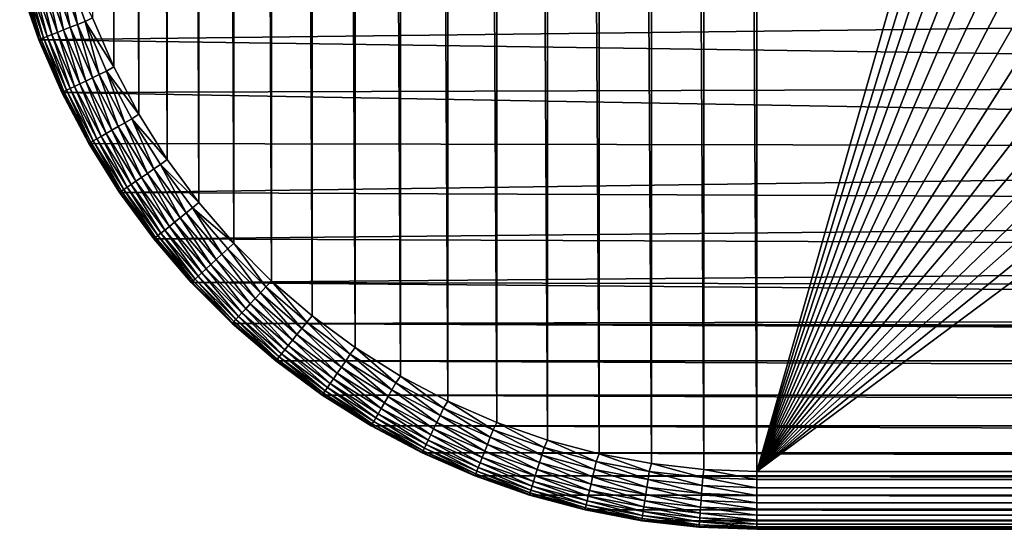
# Model space of a CAD drawing. Header units: metres. Extents: x -24 to 236, y -24 to 24.
# Tile 1 of 256: x -23.32 to -18.22, y -23.5 to -20.86. Entities that reach past the tile are written whole.
import ezdxf

# ---------------------------------------------------------------- set-up
doc = ezdxf.new("R2010")
doc.units = ezdxf.units.M
doc.layers.add('solid_10392024', color=7, linetype='CONTINUOUS')

msp = doc.modelspace()

# ---------------------------------------------------------------- linework, layer by layer
at = {"layer": 'solid_10392024'}
for points in [[(-19.773689, -23.189972, 4), (-19.773689, 23.189972, 4), (-20.045973, 23.159477, 4)], [(-19.5, -23.200001, 4), (-19.5, 23.200001, 4), (-19.773689, 23.189972, 4)], [(-19.773689, -23.189972, 4), (-19.5, -23.200001, 4), (-19.773689, 23.189972, 4)], [(-13.758767, -3.083206, 4), (-19.5, 23.200001, 4), (-19.5, -23.200001, 4)], [(-20.045973, -23.159477, 4), (-20.045973, 23.159477, 4), (-20.317791, 23.108421, 4)], [(-20.045973, -23.159477, 4), (-19.773689, -23.189972, 4), (-20.045973, 23.159477, 4)], [(-20.317791, -23.108421, 4), (-20.317791, 23.108421, 4), (-20.585546, 23.037153, 4)], [(-20.317791, -23.108421, 4), (-20.045973, -23.159477, 4), (-20.317791, 23.108421, 4)], [(-20.585546, -23.037153, 4), (-20.585546, 23.037153, 4), (-20.848108, 22.945595, 4)], [(-20.585546, -23.037153, 4), (-20.317791, -23.108421, 4), (-20.585546, 23.037153, 4)], [(-20.848108, -22.945595, 4), (-20.848108, 22.945595, 4), (-21.10257, 22.83493, 4)], [(-20.848108, -22.945595, 4), (-20.585546, -23.037153, 4), (-20.848108, 22.945595, 4)], [(-21.10257, -22.83493, 4), (-21.10257, 22.83493, 4), (-21.348116, 22.705355, 4)], [(-21.10257, -22.83493, 4), (-20.848108, -22.945595, 4), (-21.10257, 22.83493, 4)], [(-21.348116, -22.705355, 4), (-21.348116, 22.705355, 4), (-21.58272, 22.558138, 4)], [(-21.348116, -22.705355, 4), (-21.10257, -22.83493, 4), (-21.348116, 22.705355, 4)], [(-21.58272, -22.558138, 4), (-21.58272, 22.558138, 4), (-21.806097, 22.393408, 4)], [(-21.58272, -22.558138, 4), (-21.348116, -22.705355, 4), (-21.58272, 22.558138, 4)], [(-21.806097, -22.393408, 4), (-21.806097, 22.393408, 4), (-22.016148, 22.212706, 4)], [(-21.806097, -22.393408, 4), (-21.58272, -22.558138, 4), (-21.806097, 22.393408, 4)], [(-22.01615, -22.212706, 4), (-22.016148, 22.212706, 4), (-22.212706, 22.01615, 4)], [(-22.01615, -22.212706, 4), (-21.806097, -22.393408, 4), (-22.016148, 22.212706, 4)], [(-22.212706, -22.016148, 4), (-22.212706, 22.01615, 4), (-22.393408, 21.806097, 4)], [(-22.212706, -22.016148, 4), (-22.01615, -22.212706, 4), (-22.212706, 22.01615, 4)], [(-22.393408, -21.806097, 4), (-22.393408, 21.806097, 4), (-22.558138, 21.58272, 4)], [(-22.393408, -21.806097, 4), (-22.212706, -22.016148, 4), (-22.393408, 21.806097, 4)], [(-22.558138, -21.58272, 4), (-22.558138, 21.58272, 4), (-22.705355, 21.348116, 4)], [(-22.558138, -21.58272, 4), (-22.393408, -21.806097, 4), (-22.558138, 21.58272, 4)], [(-22.705355, -21.348116, 4), (-22.705355, 21.348116, 4), (-22.83493, 21.10257, 4)], [(-22.705355, -21.348116, 4), (-22.558138, -21.58272, 4), (-22.705355, 21.348116, 4)], [(-22.83493, -21.10257, 4), (-22.83493, 21.10257, 4), (-22.945595, 20.848108, 4)], [(-22.83493, -21.10257, 4), (-22.705355, -21.348116, 4), (-22.83493, 21.10257, 4)], [(-22.945595, -20.848108, 4), (-22.83493, -21.10257, 4), (-22.945595, 20.848108, 4)], [(-13.567901, -3.836809, 4), (-13.758767, -3.083206, 4), (-19.5, -23.200001, 4)], [(-13.336092, -4.578027, 4), (-13.567901, -3.836809, 4), (-19.5, -23.200001, 4)], [(-13.063457, -5.30615, 4), (-13.336092, -4.578027, 4), (-19.5, -23.200001, 4)], [(-12.751531, -6.017305, 4), (-13.063457, -5.30615, 4), (-19.5, -23.200001, 4)], [(-12.400441, -6.711065, 4), (-12.751531, -6.017305, 4), (-19.5, -23.200001, 4)], [(-12.012174, -7.383564, 4), (-12.400441, -6.711065, 4), (-19.5, -23.200001, 4)], [(-11.586905, -8.034497, 4), (-12.012174, -7.383564, 4), (-19.5, -23.200001, 4)], [(-11.12699, -8.660212, 4), (-11.586905, -8.034497, 4), (-19.5, -23.200001, 4)], [(-10.632733, -9.260382, 4), (-11.12699, -8.660212, 4), (-19.5, -23.200001, 4)], [(-10.106724, -9.831742, 4), (-10.632733, -9.260382, 4), (-19.5, -23.200001, 4)], [(-9.549519, -10.373839, 4), (-10.106724, -9.831742, 4), (-19.5, -23.200001, 4)], [(-8.963761, -10.883929, 4), (-9.549519, -10.373839, 4), (-19.5, -23.200001, 4)], [(-8.350419, -11.361358, 4), (-8.963761, -10.883929, 4), (-19.5, -23.200001, 4)], [(-7.711977, -11.803995, 4), (-8.350419, -11.361358, 4), (-19.5, -23.200001, 4)], [(-7.05, -12.210958, 4), (-7.711977, -11.803995, 4), (-19.5, -23.200001, 4)], [(-6.366571, -12.580766, 4), (-7.05, -12.210958, 4), (-19.5, -23.200001, 4)], [(-5.664015, -12.912354, 4), (-6.366571, -12.580766, 4), (-19.5, -23.200001, 4)], [(-5.664015, -12.912354, 4), (-19.5, -23.200001, 4), (19.5, -23.200001, 4)], [(-23.190399, -20.638338, 3.952515), (-23.095013, -20.910938, 3.952515), (-23.154446, -20.627247, 3.973014)], [(-23.154446, -20.627247, 3.973014), (-23.059988, -20.897192, 3.973014), (-23.11607, -20.61541, 3.987944)], [(-23.095013, -20.910938, 3.952515), (-23.059988, -20.897192, 3.973014), (-23.154446, -20.627247, 3.973014)], [(-23.11607, -20.61541, 3.987944), (-23.022604, -20.882521, 3.987944), (-23.076052, -20.603065, 3.997001)], [(-23.059988, -20.897192, 3.973014), (-23.022604, -20.882521, 3.987944), (-23.11607, -20.61541, 3.987944)], [(-23.076052, -20.603065, 3.997001), (-22.983622, -20.86722, 3.997001), (-22.945595, -20.848108, 4)], [(-23.022604, -20.882521, 3.987944), (-22.983622, -20.86722, 3.997001), (-23.076052, -20.603065, 3.997001)], [(-8.61052, -20.787203), (-23.223406, -20.961464), (-23.322371, -20.678732)], [(-23.32229, -20.67902, 3.7), (-23.322371, -20.678732), (-23.223406, -20.961464)], [(-23.319374, -20.678122, 3.742694), (-23.32229, -20.67902, 3.7), (-23.223495, -20.961365, 3.7)], [(-23.223495, -20.961365, 3.7), (-23.32229, -20.67902, 3.7), (-23.223406, -20.961464)], [(-23.319374, -20.678122, 3.742694), (-23.220652, -20.960249, 3.742694), (-23.310667, -20.675436, 3.784561)], [(-23.319374, -20.678122, 3.742694), (-23.223495, -20.961365, 3.7), (-23.220652, -20.960249, 3.742694)], [(-23.310667, -20.675436, 3.784561), (-23.212172, -20.956921, 3.784561), (-23.29635, -20.671019, 3.824703)], [(-23.220652, -20.960249, 3.742694), (-23.212172, -20.956921, 3.784561), (-23.310667, -20.675436, 3.784561)], [(-23.29635, -20.671019, 3.824703), (-23.198225, -20.951447, 3.824703), (-23.276716, -20.664963, 3.8623)], [(-23.212172, -20.956921, 3.784561), (-23.198225, -20.951447, 3.824703), (-23.29635, -20.671019, 3.824703)], [(-23.276716, -20.664963, 3.8623), (-23.179098, -20.943939, 3.8623), (-23.252165, -20.657389, 3.896588)], [(-23.198225, -20.951447, 3.824703), (-23.179098, -20.943939, 3.8623), (-23.276716, -20.664963, 3.8623)], [(-23.252165, -20.657389, 3.896588), (-23.15518, -20.934553, 3.896588), (-23.223194, -20.648453, 3.926865)], [(-23.179098, -20.943939, 3.8623), (-23.15518, -20.934553, 3.896588), (-23.252165, -20.657389, 3.896588)], [(-23.223194, -20.648453, 3.926865), (-23.126961, -20.923477, 3.926865), (-23.190399, -20.638338, 3.952515)], [(-23.15518, -20.934553, 3.896588), (-23.126961, -20.923477, 3.926865), (-23.223194, -20.648453, 3.926865)], [(-23.126961, -20.923477, 3.926865), (-23.095013, -20.910938, 3.952515), (-23.190399, -20.638338, 3.952515)], [(-8.61052, -20.787203), (-7.580043, -21.184732), (-23.223406, -20.961464)], [(-23.059988, -20.897192, 3.973014), (-22.945621, -21.159325, 3.973014), (-23.022604, -20.882521, 3.987944)], [(-23.022604, -20.882521, 3.987944), (-22.909439, -21.141899, 3.987944), (-22.983622, -20.86722, 3.997001)], [(-22.945621, -21.159325, 3.973014), (-22.909439, -21.141899, 3.987944), (-23.022604, -20.882521, 3.987944)], [(-22.983622, -20.86722, 3.997001), (-22.83493, -21.10257, 4), (-22.945595, -20.848108, 4)], [(-22.983622, -20.86722, 3.997001), (-22.871708, -21.123728, 3.997001), (-22.83493, -21.10257, 4)], [(-22.909439, -21.141899, 3.987944), (-22.871708, -21.123728, 3.997001), (-22.983622, -20.86722, 3.997001)], [(-23.179098, -20.943939, 3.8623), (-23.060905, -21.214842, 3.8623), (-23.15518, -20.934553, 3.896588)], [(-23.15518, -20.934553, 3.896588), (-23.037756, -21.203693, 3.896588), (-23.126961, -20.923477, 3.926865)], [(-23.060905, -21.214842, 3.8623), (-23.037756, -21.203693, 3.896588), (-23.15518, -20.934553, 3.896588)], [(-23.126961, -20.923477, 3.926865), (-23.010441, -21.19054, 3.926865), (-23.095013, -20.910938, 3.952515)], [(-23.037756, -21.203693, 3.896588), (-23.010441, -21.19054, 3.926865), (-23.126961, -20.923477, 3.926865)], [(-23.095013, -20.910938, 3.952515), (-22.979521, -21.175648, 3.952515), (-23.059988, -20.897192, 3.973014)], [(-23.010441, -21.19054, 3.926865), (-22.979521, -21.175648, 3.952515), (-23.095013, -20.910938, 3.952515)], [(-22.979521, -21.175648, 3.952515), (-22.945621, -21.159325, 3.973014), (-23.059988, -20.897192, 3.973014)], [(-23.220652, -20.960249, 3.742694), (-23.223495, -20.961365, 3.7), (-23.103876, -21.235535, 3.7)], [(-23.103876, -21.235535, 3.7), (-23.223495, -20.961365, 3.7), (-23.223406, -20.961464)], [(-7.580043, -21.184732), (-23.103884, -21.235502), (-23.223406, -20.961464)], [(-23.103876, -21.235535, 3.7), (-23.223406, -20.961464), (-23.103884, -21.235502)], [(-23.220652, -20.960249, 3.742694), (-23.101124, -21.234211, 3.742694), (-23.212172, -20.956921, 3.784561)], [(-23.220652, -20.960249, 3.742694), (-23.103876, -21.235535, 3.7), (-23.101124, -21.234211, 3.742694)], [(-23.212172, -20.956921, 3.784561), (-23.092916, -21.230257, 3.784561), (-23.198225, -20.951447, 3.824703)], [(-23.101124, -21.234211, 3.742694), (-23.092916, -21.230257, 3.784561), (-23.212172, -20.956921, 3.784561)], [(-23.198225, -20.951447, 3.824703), (-23.079418, -21.223757, 3.824703), (-23.179098, -20.943939, 3.8623)], [(-23.092916, -21.230257, 3.784561), (-23.079418, -21.223757, 3.824703), (-23.198225, -20.951447, 3.824703)], [(-23.079418, -21.223757, 3.824703), (-23.060905, -21.214842, 3.8623), (-23.179098, -20.943939, 3.8623)], [(-22.909439, -21.141899, 3.987944), (-22.777205, -21.392096, 3.987944), (-22.871708, -21.123728, 3.997001)], [(-22.871708, -21.123728, 3.997001), (-22.705355, -21.348116, 4), (-22.83493, -21.10257, 4)], [(-22.871708, -21.123728, 3.997001), (-22.740938, -21.371157, 3.997001), (-22.705355, -21.348116, 4)], [(-22.777205, -21.392096, 3.987944), (-22.740938, -21.371157, 3.997001), (-22.871708, -21.123728, 3.997001)], [(-7.580043, -21.184732), (-6.531645, -21.531029), (-23.103884, -21.235502)], [(-23.010441, -21.19054, 3.926865), (-22.874292, -21.448149, 3.926865), (-22.979521, -21.175648, 3.952515)], [(-22.979521, -21.175648, 3.952515), (-22.84457, -21.430988, 3.952515), (-22.945621, -21.159325, 3.973014)], [(-22.874292, -21.448149, 3.926865), (-22.84457, -21.430988, 3.952515), (-22.979521, -21.175648, 3.952515)], [(-22.945621, -21.159325, 3.973014), (-22.811985, -21.412176, 3.973014), (-22.909439, -21.141899, 3.987944)], [(-22.84457, -21.430988, 3.952515), (-22.811985, -21.412176, 3.973014), (-22.945621, -21.159325, 3.973014)], [(-22.811985, -21.412176, 3.973014), (-22.777205, -21.392096, 3.987944), (-22.909439, -21.141899, 3.987944)], [(-6.531645, -21.531029), (-22.963957, -21.500193), (-23.103884, -21.235502)], [(-22.964102, -21.5, 3.7), (-23.103884, -21.235502), (-22.963957, -21.500193)], [(-22.964102, -21.5, 3.7), (-23.103876, -21.235535, 3.7), (-23.103884, -21.235502)], [(-23.101124, -21.234211, 3.742694), (-23.103876, -21.235535, 3.7), (-22.964102, -21.5, 3.7)], [(-23.101124, -21.234211, 3.742694), (-22.961456, -21.498474, 3.742694), (-23.092916, -21.230257, 3.784561)], [(-23.101124, -21.234211, 3.742694), (-22.964102, -21.5, 3.7), (-22.961456, -21.498474, 3.742694)], [(-23.092916, -21.230257, 3.784561), (-22.953568, -21.493917, 3.784561), (-23.079418, -21.223757, 3.824703)], [(-22.961456, -21.498474, 3.742694), (-22.953568, -21.493917, 3.784561), (-23.092916, -21.230257, 3.784561)], [(-23.079418, -21.223757, 3.824703), (-22.940592, -21.486427, 3.824703), (-23.060905, -21.214842, 3.8623)], [(-22.953568, -21.493917, 3.784561), (-22.940592, -21.486427, 3.824703), (-23.079418, -21.223757, 3.824703)], [(-23.060905, -21.214842, 3.8623), (-22.922798, -21.476152, 3.8623), (-23.037756, -21.203693, 3.896588)], [(-22.940592, -21.486427, 3.824703), (-22.922798, -21.476152, 3.8623), (-23.060905, -21.214842, 3.8623)], [(-23.037756, -21.203693, 3.896588), (-22.900547, -21.463306, 3.896588), (-23.010441, -21.19054, 3.926865)], [(-22.922798, -21.476152, 3.8623), (-22.900547, -21.463306, 3.896588), (-23.037756, -21.203693, 3.896588)], [(-22.900547, -21.463306, 3.896588), (-22.874292, -21.448149, 3.926865), (-23.010441, -21.19054, 3.926865)], [(-22.811985, -21.412176, 3.973014), (-22.659828, -21.654333, 3.973014), (-22.777205, -21.392096, 3.987944)], [(-22.777205, -21.392096, 3.987944), (-22.626646, -21.63171, 3.987944), (-22.740938, -21.371157, 3.997001)], [(-22.659828, -21.654333, 3.973014), (-22.626646, -21.63171, 3.987944), (-22.777205, -21.392096, 3.987944)], [(-22.740938, -21.371157, 3.997001), (-22.558138, -21.58272, 4), (-22.705355, -21.348116, 4)], [(-22.740938, -21.371157, 3.997001), (-22.592045, -21.60812, 3.997001), (-22.558138, -21.58272, 4)], [(-22.626646, -21.63171, 3.987944), (-22.592045, -21.60812, 3.997001), (-22.740938, -21.371157, 3.997001)], [(-22.874292, -21.448149, 3.926865), (-22.719271, -21.694862, 3.926865), (-22.84457, -21.430988, 3.952515)], [(-22.84457, -21.430988, 3.952515), (-22.690914, -21.675528, 3.952515), (-22.811985, -21.412176, 3.973014)], [(-22.719271, -21.694862, 3.926865), (-22.690914, -21.675528, 3.952515), (-22.84457, -21.430988, 3.952515)], [(-22.690914, -21.675528, 3.952515), (-22.659828, -21.654333, 3.973014), (-22.811985, -21.412176, 3.973014)], [(-22.961456, -21.498474, 3.742694), (-22.802433, -21.75156, 3.742694), (-22.953568, -21.493917, 3.784561)], [(-22.953568, -21.493917, 3.784561), (-22.794905, -21.746428, 3.784561), (-22.940592, -21.486427, 3.824703)], [(-22.802433, -21.75156, 3.742694), (-22.794905, -21.746428, 3.784561), (-22.953568, -21.493917, 3.784561)], [(-22.940592, -21.486427, 3.824703), (-22.782526, -21.737988, 3.824703), (-22.922798, -21.476152, 3.8623)], [(-22.794905, -21.746428, 3.784561), (-22.782526, -21.737988, 3.824703), (-22.940592, -21.486427, 3.824703)], [(-22.922798, -21.476152, 3.8623), (-22.765549, -21.726414, 3.8623), (-22.900547, -21.463306, 3.896588)], [(-22.782526, -21.737988, 3.824703), (-22.765549, -21.726414, 3.8623), (-22.922798, -21.476152, 3.8623)], [(-22.900547, -21.463306, 3.896588), (-22.74432, -21.711939, 3.896588), (-22.874292, -21.448149, 3.926865)], [(-22.765549, -21.726414, 3.8623), (-22.74432, -21.711939, 3.896588), (-22.900547, -21.463306, 3.896588)], [(-22.74432, -21.711939, 3.896588), (-22.719271, -21.694862, 3.926865), (-22.874292, -21.448149, 3.926865)], [(-22.961456, -21.498474, 3.742694), (-22.964102, -21.5, 3.7), (-22.804955, -21.753281, 3.7)], [(-22.964102, -21.5, 3.7), (-22.963957, -21.500193), (-22.80505, -21.753122)], [(-22.804955, -21.753281, 3.7), (-22.964102, -21.5, 3.7), (-22.80505, -21.753122)], [(-6.531645, -21.531029), (-22.80505, -21.753122), (-22.963957, -21.500193)], [(-22.961456, -21.498474, 3.742694), (-22.804955, -21.753281, 3.7), (-22.802433, -21.75156, 3.742694)], [(-6.531645, -21.531029), (-5.466675, -21.825792), (-22.80505, -21.753122)], [(-22.592045, -21.60812, 3.997001), (-22.393408, -21.806097, 4), (-22.558138, -21.58272, 4)], [(-22.659828, -21.654333, 3.973014), (-22.489998, -21.884445, 3.973014), (-22.626646, -21.63171, 3.987944)], [(-22.626646, -21.63171, 3.987944), (-22.458599, -21.859404, 3.987944), (-22.592045, -21.60812, 3.997001)], [(-22.489998, -21.884445, 3.973014), (-22.458599, -21.859404, 3.987944), (-22.626646, -21.63171, 3.987944)], [(-22.592045, -21.60812, 3.997001), (-22.425858, -21.833294, 3.997001), (-22.393408, -21.806097, 4)], [(-22.458599, -21.859404, 3.987944), (-22.425858, -21.833294, 3.997001), (-22.592045, -21.60812, 3.997001)], [(-22.74432, -21.711939, 3.896588), (-22.56995, -21.948202, 3.896588), (-22.719271, -21.694862, 3.926865)], [(-22.719271, -21.694862, 3.926865), (-22.546247, -21.9293, 3.926865), (-22.690914, -21.675528, 3.952515)], [(-22.56995, -21.948202, 3.896588), (-22.546247, -21.9293, 3.926865), (-22.719271, -21.694862, 3.926865)], [(-22.690914, -21.675528, 3.952515), (-22.519415, -21.907902, 3.952515), (-22.659828, -21.654333, 3.973014)], [(-22.546247, -21.9293, 3.926865), (-22.519415, -21.907902, 3.952515), (-22.690914, -21.675528, 3.952515)], [(-22.519415, -21.907902, 3.952515), (-22.489998, -21.884445, 3.973014), (-22.659828, -21.654333, 3.973014)], [(-22.802433, -21.75156, 3.742694), (-22.804955, -21.753281, 3.7), (-22.627325, -21.993959, 3.7)], [(-22.802433, -21.75156, 3.742694), (-22.624939, -21.992056, 3.742694), (-22.794905, -21.746428, 3.784561)], [(-22.802433, -21.75156, 3.742694), (-22.627325, -21.993959, 3.7), (-22.624939, -21.992056, 3.742694)], [(-22.794905, -21.746428, 3.784561), (-22.617815, -21.986376, 3.784561), (-22.782526, -21.737988, 3.824703)], [(-22.624939, -21.992056, 3.742694), (-22.617815, -21.986376, 3.784561), (-22.794905, -21.746428, 3.784561)], [(-22.782526, -21.737988, 3.824703), (-22.606102, -21.977034, 3.824703), (-22.765549, -21.726414, 3.8623)], [(-22.617815, -21.986376, 3.784561), (-22.606102, -21.977034, 3.824703), (-22.782526, -21.737988, 3.824703)], [(-22.765549, -21.726414, 3.8623), (-22.590038, -21.964222, 3.8623), (-22.74432, -21.711939, 3.896588)], [(-22.606102, -21.977034, 3.824703), (-22.590038, -21.964222, 3.8623), (-22.765549, -21.726414, 3.8623)], [(-22.590038, -21.964222, 3.8623), (-22.56995, -21.948202, 3.896588), (-22.74432, -21.711939, 3.896588)], [(-5.466675, -21.825792), (-22.627302, -21.993961), (-22.80505, -21.753122)], [(-22.804955, -21.753281, 3.7), (-22.80505, -21.753122), (-22.627302, -21.993961)], [(-22.627325, -21.993959, 3.7), (-22.804955, -21.753281, 3.7), (-22.627302, -21.993961)], [(-5.466675, -21.825792), (-4.389421, -22.067652), (-22.627302, -21.993961)], [(-22.458599, -21.859404, 3.987944), (-22.274008, -22.073904, 3.987944), (-22.425858, -21.833294, 3.997001)], [(-22.425858, -21.833294, 3.997001), (-22.212706, -22.016148, 4), (-22.393408, -21.806097, 4)], [(-22.425858, -21.833294, 3.997001), (-22.243309, -22.04542, 3.997001), (-22.212706, -22.016148, 4)], [(-22.274008, -22.073904, 3.987944), (-22.243309, -22.04542, 3.997001), (-22.425858, -21.833294, 3.997001)], [(-22.519415, -21.907902, 3.952515), (-22.331028, -22.12681, 3.952515), (-22.489998, -21.884445, 3.973014)], [(-22.489998, -21.884445, 3.973014), (-22.303448, -22.101219, 3.973014), (-22.458599, -21.859404, 3.987944)], [(-22.331028, -22.12681, 3.952515), (-22.303448, -22.101219, 3.973014), (-22.489998, -21.884445, 3.973014)], [(-22.303448, -22.101219, 3.973014), (-22.274008, -22.073904, 3.987944), (-22.458599, -21.859404, 3.987944)], [(-22.590038, -21.964222, 3.8623), (-22.397245, -22.188251, 3.8623), (-22.56995, -21.948202, 3.896588)], [(-22.56995, -21.948202, 3.896588), (-22.37841, -22.170774, 3.896588), (-22.546247, -21.9293, 3.926865)], [(-22.397245, -22.188251, 3.8623), (-22.37841, -22.170774, 3.896588), (-22.56995, -21.948202, 3.896588)], [(-22.546247, -21.9293, 3.926865), (-22.356188, -22.150154, 3.926865), (-22.519415, -21.907902, 3.952515)], [(-22.37841, -22.170774, 3.896588), (-22.356188, -22.150154, 3.926865), (-22.546247, -21.9293, 3.926865)], [(-22.356188, -22.150154, 3.926865), (-22.331028, -22.12681, 3.952515), (-22.519415, -21.907902, 3.952515)], [(-22.624939, -21.992056, 3.742694), (-22.627325, -21.993959, 3.7), (-22.432207, -22.220692, 3.7)], [(-22.627325, -21.993959, 3.7), (-22.627302, -21.993961), (-22.432394, -22.220446)], [(-22.432207, -22.220692, 3.7), (-22.627325, -21.993959, 3.7), (-22.432394, -22.220446)], [(-4.389421, -22.067652), (-22.432394, -22.220446), (-22.627302, -21.993961)], [(-22.624939, -21.992056, 3.742694), (-22.42997, -22.218615, 3.742694), (-22.617815, -21.986376, 3.784561)], [(-22.624939, -21.992056, 3.742694), (-22.432207, -22.220692, 3.7), (-22.42997, -22.218615, 3.742694)], [(-22.617815, -21.986376, 3.784561), (-22.42329, -22.212418, 3.784561), (-22.606102, -21.977034, 3.824703)], [(-22.42997, -22.218615, 3.742694), (-22.42329, -22.212418, 3.784561), (-22.617815, -21.986376, 3.784561)], [(-22.606102, -21.977034, 3.824703), (-22.412308, -22.202227, 3.824703), (-22.590038, -21.964222, 3.8623)], [(-22.42329, -22.212418, 3.784561), (-22.412308, -22.202227, 3.824703), (-22.606102, -21.977034, 3.824703)], [(-22.412308, -22.202227, 3.824703), (-22.397245, -22.188251, 3.8623), (-22.590038, -21.964222, 3.8623)], [(-22.274008, -22.073904, 3.987944), (-22.073904, -22.274008, 3.987944), (-22.243309, -22.04542, 3.997001)], [(-22.243309, -22.04542, 3.997001), (-22.04542, -22.243309, 3.997001), (-22.212706, -22.016148, 4)], [(-22.073904, -22.274008, 3.987944), (-22.04542, -22.243309, 3.997001), (-22.243309, -22.04542, 3.997001)], [(-22.04542, -22.243309, 3.997001), (-22.01615, -22.212706, 4), (-22.212706, -22.016148, 4)], [(-4.389421, -22.067652), (-3.301224, -22.2565), (-22.432394, -22.220446)], [(-22.331028, -22.12681, 3.952515), (-22.12681, -22.331028, 3.952515), (-22.303448, -22.101219, 3.973014)], [(-22.303448, -22.101219, 3.973014), (-22.101219, -22.303448, 3.973014), (-22.274008, -22.073904, 3.987944)], [(-22.12681, -22.331028, 3.952515), (-22.101219, -22.303448, 3.973014), (-22.303448, -22.101219, 3.973014)], [(-22.101219, -22.303448, 3.973014), (-22.073904, -22.274008, 3.987944), (-22.274008, -22.073904, 3.987944)], [(-22.37841, -22.170774, 3.896588), (-22.170774, -22.37841, 3.896588), (-22.356188, -22.150154, 3.926865)], [(-22.356188, -22.150154, 3.926865), (-22.150154, -22.356188, 3.926865), (-22.331028, -22.12681, 3.952515)], [(-22.170774, -22.37841, 3.896588), (-22.150154, -22.356188, 3.926865), (-22.356188, -22.150154, 3.926865)], [(-22.150154, -22.356188, 3.926865), (-22.12681, -22.331028, 3.952515), (-22.331028, -22.12681, 3.952515)], [(-22.42329, -22.212418, 3.784561), (-22.212418, -22.42329, 3.784561), (-22.412308, -22.202227, 3.824703)], [(-22.412308, -22.202227, 3.824703), (-22.202227, -22.412308, 3.824703), (-22.397245, -22.188251, 3.8623)], [(-22.212418, -22.42329, 3.784561), (-22.202227, -22.412308, 3.824703), (-22.412308, -22.202227, 3.824703)], [(-22.397245, -22.188251, 3.8623), (-22.188251, -22.397245, 3.8623), (-22.37841, -22.170774, 3.896588)], [(-22.202227, -22.412308, 3.824703), (-22.188251, -22.397245, 3.8623), (-22.397245, -22.188251, 3.8623)], [(-22.188251, -22.397245, 3.8623), (-22.170774, -22.37841, 3.896588), (-22.37841, -22.170774, 3.896588)], [(-2.205575, -22.391605), (-22.220446, -22.432394), (-22.432394, -22.220446)], [(-22.432207, -22.220692, 3.7), (-22.432394, -22.220446), (-22.220446, -22.432394)], [(-3.301224, -22.2565), (-2.205575, -22.391605), (-22.432394, -22.220446)], [(-22.42997, -22.218615, 3.742694), (-22.432207, -22.220692, 3.7), (-22.220692, -22.432207, 3.7)], [(-22.220692, -22.432207, 3.7), (-22.432207, -22.220692, 3.7), (-22.220446, -22.432394)], [(-22.42997, -22.218615, 3.742694), (-22.218615, -22.42997, 3.742694), (-22.42329, -22.212418, 3.784561)], [(-22.42997, -22.218615, 3.742694), (-22.220692, -22.432207, 3.7), (-22.218615, -22.42997, 3.742694)], [(-22.218615, -22.42997, 3.742694), (-22.212418, -22.42329, 3.784561), (-22.42329, -22.212418, 3.784561)], [(-22.073904, -22.274008, 3.987944), (-21.859404, -22.458599, 3.987944), (-22.04542, -22.243309, 3.997001)], [(-22.04542, -22.243309, 3.997001), (-21.833294, -22.425858, 3.997001), (-22.01615, -22.212706, 4)], [(-21.859404, -22.458599, 3.987944), (-21.833294, -22.425858, 3.997001), (-22.04542, -22.243309, 3.997001)], [(-21.833294, -22.425858, 3.997001), (-21.806097, -22.393408, 4), (-22.01615, -22.212706, 4)], [(-22.12681, -22.331028, 3.952515), (-21.907902, -22.519415, 3.952515), (-22.101219, -22.303448, 3.973014)], [(-22.101219, -22.303448, 3.973014), (-21.884445, -22.489998, 3.973014), (-22.073904, -22.274008, 3.987944)], [(-21.907902, -22.519415, 3.952515), (-21.884445, -22.489998, 3.973014), (-22.101219, -22.303448, 3.973014)], [(-21.884445, -22.489998, 3.973014), (-21.859404, -22.458599, 3.987944), (-22.073904, -22.274008, 3.987944)], [(-22.170774, -22.37841, 3.896588), (-21.948202, -22.56995, 3.896588), (-22.150154, -22.356188, 3.926865)], [(-22.150154, -22.356188, 3.926865), (-21.9293, -22.546247, 3.926865), (-22.12681, -22.331028, 3.952515)], [(-21.948202, -22.56995, 3.896588), (-21.9293, -22.546247, 3.926865), (-22.150154, -22.356188, 3.926865)], [(-21.9293, -22.546247, 3.926865), (-21.907902, -22.519415, 3.952515), (-22.12681, -22.331028, 3.952515)], [(-2.205575, -22.391605), (-1.104273, -22.472885), (-22.220446, -22.432394)], [(-22.212418, -22.42329, 3.784561), (-21.986376, -22.617815, 3.784561), (-22.202227, -22.412308, 3.824703)], [(-22.202227, -22.412308, 3.824703), (-21.977034, -22.606102, 3.824703), (-22.188251, -22.397245, 3.8623)], [(-21.986376, -22.617815, 3.784561), (-21.977034, -22.606102, 3.824703), (-22.202227, -22.412308, 3.824703)], [(-22.188251, -22.397245, 3.8623), (-21.964222, -22.590038, 3.8623), (-22.170774, -22.37841, 3.896588)], [(-21.977034, -22.606102, 3.824703), (-21.964222, -22.590038, 3.8623), (-22.188251, -22.397245, 3.8623)], [(-21.964222, -22.590038, 3.8623), (-21.948202, -22.56995, 3.896588), (-22.170774, -22.37841, 3.896588)], [(-21.833294, -22.425858, 3.997001), (-21.60812, -22.592045, 3.997001), (-21.806097, -22.393408, 4)], [(-21.60812, -22.592045, 3.997001), (-21.58272, -22.558138, 4), (-21.806097, -22.393408, 4)], [(-22.218615, -22.42997, 3.742694), (-22.220692, -22.432207, 3.7), (-21.993959, -22.627325, 3.7)], [(-21.993959, -22.627325, 3.7), (-22.220692, -22.432207, 3.7), (-22.220446, -22.432394)], [(21.993961, -22.627302), (-21.993961, -22.627302), (-22.220446, -22.432394)], [(-21.993959, -22.627325, 3.7), (-22.220446, -22.432394), (-21.993961, -22.627302)], [(0, -22.499939), (21.993961, -22.627302), (-22.220446, -22.432394)], [(-1.104273, -22.472885), (0, -22.499939), (-22.220446, -22.432394)], [(-22.218615, -22.42997, 3.742694), (-21.992056, -22.624939, 3.742694), (-22.212418, -22.42329, 3.784561)], [(-22.218615, -22.42997, 3.742694), (-21.993959, -22.627325, 3.7), (-21.992056, -22.624939, 3.742694)], [(-21.992056, -22.624939, 3.742694), (-21.986376, -22.617815, 3.784561), (-22.212418, -22.42329, 3.784561)], [(-21.884445, -22.489998, 3.973014), (-21.654333, -22.659828, 3.973014), (-21.859404, -22.458599, 3.987944)], [(-21.859404, -22.458599, 3.987944), (-21.63171, -22.626646, 3.987944), (-21.833294, -22.425858, 3.997001)], [(-21.654333, -22.659828, 3.973014), (-21.63171, -22.626646, 3.987944), (-21.859404, -22.458599, 3.987944)], [(-21.63171, -22.626646, 3.987944), (-21.60812, -22.592045, 3.997001), (-21.833294, -22.425858, 3.997001)], [(-21.907902, -22.519415, 3.952515), (-21.675528, -22.690914, 3.952515), (-21.884445, -22.489998, 3.973014)], [(-21.675528, -22.690914, 3.952515), (-21.654333, -22.659828, 3.973014), (-21.884445, -22.489998, 3.973014)], [(-21.948202, -22.56995, 3.896588), (-21.711939, -22.74432, 3.896588), (-21.9293, -22.546247, 3.926865)], [(-21.9293, -22.546247, 3.926865), (-21.694862, -22.719271, 3.926865), (-21.907902, -22.519415, 3.952515)], [(-21.711939, -22.74432, 3.896588), (-21.694862, -22.719271, 3.926865), (-21.9293, -22.546247, 3.926865)], [(-21.694862, -22.719271, 3.926865), (-21.675528, -22.690914, 3.952515), (-21.907902, -22.519415, 3.952515)], [(-21.60812, -22.592045, 3.997001), (-21.371157, -22.740938, 3.997001), (-21.58272, -22.558138, 4)], [(-21.371157, -22.740938, 3.997001), (-21.348116, -22.705355, 4), (-21.58272, -22.558138, 4)], [(-21.992056, -22.624939, 3.742694), (-21.75156, -22.802433, 3.742694), (-21.986376, -22.617815, 3.784561)], [(-21.986376, -22.617815, 3.784561), (-21.746428, -22.794905, 3.784561), (-21.977034, -22.606102, 3.824703)], [(-21.75156, -22.802433, 3.742694), (-21.746428, -22.794905, 3.784561), (-21.986376, -22.617815, 3.784561)], [(-21.977034, -22.606102, 3.824703), (-21.737988, -22.782526, 3.824703), (-21.964222, -22.590038, 3.8623)], [(-21.746428, -22.794905, 3.784561), (-21.737988, -22.782526, 3.824703), (-21.977034, -22.606102, 3.824703)], [(-21.964222, -22.590038, 3.8623), (-21.726414, -22.765549, 3.8623), (-21.948202, -22.56995, 3.896588)], [(-21.737988, -22.782526, 3.824703), (-21.726414, -22.765549, 3.8623), (-21.964222, -22.590038, 3.8623)], [(-21.726414, -22.765549, 3.8623), (-21.711939, -22.74432, 3.896588), (-21.948202, -22.56995, 3.896588)], [(-21.63171, -22.626646, 3.987944), (-21.392096, -22.777205, 3.987944), (-21.60812, -22.592045, 3.997001)], [(-21.392096, -22.777205, 3.987944), (-21.371157, -22.740938, 3.997001), (-21.60812, -22.592045, 3.997001)], [(21.753122, -22.80505), (-21.753122, -22.80505), (-21.993961, -22.627302)], [(-21.993959, -22.627325, 3.7), (-21.993961, -22.627302), (-21.753122, -22.80505)], [(21.993961, -22.627302), (21.753122, -22.80505), (-21.993961, -22.627302)], [(-21.992056, -22.624939, 3.742694), (-21.993959, -22.627325, 3.7), (-21.753281, -22.804955, 3.7)], [(-21.753281, -22.804955, 3.7), (-21.993959, -22.627325, 3.7), (-21.753122, -22.80505)], [(-21.992056, -22.624939, 3.742694), (-21.753281, -22.804955, 3.7), (-21.75156, -22.802433, 3.742694)], [(-21.675528, -22.690914, 3.952515), (-21.430988, -22.84457, 3.952515), (-21.654333, -22.659828, 3.973014)], [(-21.654333, -22.659828, 3.973014), (-21.412176, -22.811985, 3.973014), (-21.63171, -22.626646, 3.987944)], [(-21.430988, -22.84457, 3.952515), (-21.412176, -22.811985, 3.973014), (-21.654333, -22.659828, 3.973014)], [(-21.412176, -22.811985, 3.973014), (-21.392096, -22.777205, 3.987944), (-21.63171, -22.626646, 3.987944)], [(-21.711939, -22.74432, 3.896588), (-21.463306, -22.900547, 3.896588), (-21.694862, -22.719271, 3.926865)], [(-21.694862, -22.719271, 3.926865), (-21.448149, -22.874292, 3.926865), (-21.675528, -22.690914, 3.952515)], [(-21.463306, -22.900547, 3.896588), (-21.448149, -22.874292, 3.926865), (-21.694862, -22.719271, 3.926865)], [(-21.448149, -22.874292, 3.926865), (-21.430988, -22.84457, 3.952515), (-21.675528, -22.690914, 3.952515)], [(-21.371157, -22.740938, 3.997001), (-21.123728, -22.871708, 3.997001), (-21.348116, -22.705355, 4)], [(-21.123728, -22.871708, 3.997001), (-21.10257, -22.83493, 4), (-21.348116, -22.705355, 4)], [(-21.737988, -22.782526, 3.824703), (-21.486427, -22.940592, 3.824703), (-21.726414, -22.765549, 3.8623)], [(-21.726414, -22.765549, 3.8623), (-21.476152, -22.922798, 3.8623), (-21.711939, -22.74432, 3.896588)], [(-21.486427, -22.940592, 3.824703), (-21.476152, -22.922798, 3.8623), (-21.726414, -22.765549, 3.8623)], [(-21.476152, -22.922798, 3.8623), (-21.463306, -22.900547, 3.896588), (-21.711939, -22.74432, 3.896588)], [(-21.392096, -22.777205, 3.987944), (-21.141899, -22.909439, 3.987944), (-21.371157, -22.740938, 3.997001)], [(-21.141899, -22.909439, 3.987944), (-21.123728, -22.871708, 3.997001), (-21.371157, -22.740938, 3.997001)], [(-21.75156, -22.802433, 3.742694), (-21.753281, -22.804955, 3.7), (-21.5, -22.964102, 3.7)], [(-21.753281, -22.804955, 3.7), (-21.753122, -22.80505), (-21.500193, -22.963957)], [(-21.5, -22.964102, 3.7), (-21.753281, -22.804955, 3.7), (-21.500193, -22.963957)], [(21.500193, -22.963957), (-21.500193, -22.963957), (-21.753122, -22.80505)], [(21.753122, -22.80505), (21.500193, -22.963957), (-21.753122, -22.80505)], [(-21.75156, -22.802433, 3.742694), (-21.498474, -22.961456, 3.742694), (-21.746428, -22.794905, 3.784561)], [(-21.75156, -22.802433, 3.742694), (-21.5, -22.964102, 3.7), (-21.498474, -22.961456, 3.742694)], [(-21.746428, -22.794905, 3.784561), (-21.493917, -22.953568, 3.784561), (-21.737988, -22.782526, 3.824703)], [(-21.498474, -22.961456, 3.742694), (-21.493917, -22.953568, 3.784561), (-21.746428, -22.794905, 3.784561)], [(-21.493917, -22.953568, 3.784561), (-21.486427, -22.940592, 3.824703), (-21.737988, -22.782526, 3.824703)], [(-21.430988, -22.84457, 3.952515), (-21.175648, -22.979521, 3.952515), (-21.412176, -22.811985, 3.973014)], [(-21.412176, -22.811985, 3.973014), (-21.159325, -22.945621, 3.973014), (-21.392096, -22.777205, 3.987944)], [(-21.175648, -22.979521, 3.952515), (-21.159325, -22.945621, 3.973014), (-21.412176, -22.811985, 3.973014)], [(-21.159325, -22.945621, 3.973014), (-21.141899, -22.909439, 3.987944), (-21.392096, -22.777205, 3.987944)], [(-21.463306, -22.900547, 3.896588), (-21.203693, -23.037756, 3.896588), (-21.448149, -22.874292, 3.926865)], [(-21.448149, -22.874292, 3.926865), (-21.19054, -23.010441, 3.926865), (-21.430988, -22.84457, 3.952515)], [(-21.203693, -23.037756, 3.896588), (-21.19054, -23.010441, 3.926865), (-21.448149, -22.874292, 3.926865)], [(-21.19054, -23.010441, 3.926865), (-21.175648, -22.979521, 3.952515), (-21.430988, -22.84457, 3.952515)], [(-21.141899, -22.909439, 3.987944), (-20.882521, -23.022604, 3.987944), (-21.123728, -22.871708, 3.997001)], [(-21.123728, -22.871708, 3.997001), (-20.86722, -22.983622, 3.997001), (-21.10257, -22.83493, 4)], [(-20.882521, -23.022604, 3.987944), (-20.86722, -22.983622, 3.997001), (-21.123728, -22.871708, 3.997001)], [(-20.86722, -22.983622, 3.997001), (-20.848108, -22.945595, 4), (-21.10257, -22.83493, 4)], [(-21.486427, -22.940592, 3.824703), (-21.223757, -23.079418, 3.824703), (-21.476152, -22.922798, 3.8623)], [(-21.476152, -22.922798, 3.8623), (-21.214842, -23.060905, 3.8623), (-21.463306, -22.900547, 3.896588)], [(-21.223757, -23.079418, 3.824703), (-21.214842, -23.060905, 3.8623), (-21.476152, -22.922798, 3.8623)], [(-21.214842, -23.060905, 3.8623), (-21.203693, -23.037756, 3.896588), (-21.463306, -22.900547, 3.896588)], [(-21.159325, -22.945621, 3.973014), (-20.897192, -23.059988, 3.973014), (-21.141899, -22.909439, 3.987944)], [(-20.897192, -23.059988, 3.973014), (-20.882521, -23.022604, 3.987944), (-21.141899, -22.909439, 3.987944)], [(21.235502, -23.103884), (-21.235502, -23.103884), (-21.500193, -22.963957)], [(-21.5, -22.964102, 3.7), (-21.500193, -22.963957), (-21.235502, -23.103884)], [(21.500193, -22.963957), (21.235502, -23.103884), (-21.500193, -22.963957)], [(-21.498474, -22.961456, 3.742694), (-21.5, -22.964102, 3.7), (-21.235535, -23.103876, 3.7)], [(-21.235535, -23.103876, 3.7), (-21.5, -22.964102, 3.7), (-21.235502, -23.103884)], [(-21.498474, -22.961456, 3.742694), (-21.234211, -23.101124, 3.742694), (-21.493917, -22.953568, 3.784561)], [(-21.498474, -22.961456, 3.742694), (-21.235535, -23.103876, 3.7), (-21.234211, -23.101124, 3.742694)], [(-21.493917, -22.953568, 3.784561), (-21.230257, -23.092916, 3.784561), (-21.486427, -22.940592, 3.824703)], [(-21.234211, -23.101124, 3.742694), (-21.230257, -23.092916, 3.784561), (-21.493917, -22.953568, 3.784561)], [(-21.230257, -23.092916, 3.784561), (-21.223757, -23.079418, 3.824703), (-21.486427, -22.940592, 3.824703)], [(-21.175648, -22.979521, 3.952515), (-20.910938, -23.095013, 3.952515), (-21.159325, -22.945621, 3.973014)], [(-20.910938, -23.095013, 3.952515), (-20.897192, -23.059988, 3.973014), (-21.159325, -22.945621, 3.973014)], [(-20.86722, -22.983622, 3.997001), (-20.603065, -23.076052, 3.997001), (-20.848108, -22.945595, 4)], [(-20.603065, -23.076052, 3.997001), (-20.585546, -23.037153, 4), (-20.848108, -22.945595, 4)], [(-21.203693, -23.037756, 3.896588), (-20.934553, -23.15518, 3.896588), (-21.19054, -23.010441, 3.926865)], [(-21.19054, -23.010441, 3.926865), (-20.923477, -23.126961, 3.926865), (-21.175648, -22.979521, 3.952515)], [(-20.934553, -23.15518, 3.896588), (-20.923477, -23.126961, 3.926865), (-21.19054, -23.010441, 3.926865)], [(-20.923477, -23.126961, 3.926865), (-20.910938, -23.095013, 3.952515), (-21.175648, -22.979521, 3.952515)], [(-20.897192, -23.059988, 3.973014), (-20.627247, -23.154446, 3.973014), (-20.882521, -23.022604, 3.987944)], [(-20.882521, -23.022604, 3.987944), (-20.61541, -23.11607, 3.987944), (-20.86722, -22.983622, 3.997001)], [(-20.627247, -23.154446, 3.973014), (-20.61541, -23.11607, 3.987944), (-20.882521, -23.022604, 3.987944)], [(-20.61541, -23.11607, 3.987944), (-20.603065, -23.076052, 3.997001), (-20.86722, -22.983622, 3.997001)], [(-21.230257, -23.092916, 3.784561), (-20.956921, -23.212172, 3.784561), (-21.223757, -23.079418, 3.824703)], [(-21.223757, -23.079418, 3.824703), (-20.951447, -23.198225, 3.824703), (-21.214842, -23.060905, 3.8623)], [(-20.956921, -23.212172, 3.784561), (-20.951447, -23.198225, 3.824703), (-21.223757, -23.079418, 3.824703)], [(-21.214842, -23.060905, 3.8623), (-20.943939, -23.179098, 3.8623), (-21.203693, -23.037756, 3.896588)], [(-20.951447, -23.198225, 3.824703), (-20.943939, -23.179098, 3.8623), (-21.214842, -23.060905, 3.8623)], [(-20.943939, -23.179098, 3.8623), (-20.934553, -23.15518, 3.896588), (-21.203693, -23.037756, 3.896588)], [(-20.910938, -23.095013, 3.952515), (-20.638338, -23.190399, 3.952515), (-20.897192, -23.059988, 3.973014)], [(-20.638338, -23.190399, 3.952515), (-20.627247, -23.154446, 3.973014), (-20.897192, -23.059988, 3.973014)], [(-20.61541, -23.11607, 3.987944), (-20.342062, -23.189314, 3.987944), (-20.603065, -23.076052, 3.997001)], [(-20.603065, -23.076052, 3.997001), (-20.332743, -23.148485, 3.997001), (-20.585546, -23.037153, 4)], [(-20.342062, -23.189314, 3.987944), (-20.332743, -23.148485, 3.997001), (-20.603065, -23.076052, 3.997001)], [(-20.332743, -23.148485, 3.997001), (-20.317791, -23.108421, 4), (-20.585546, -23.037153, 4)], [(-21.234211, -23.101124, 3.742694), (-21.235535, -23.103876, 3.7), (-20.961365, -23.223495, 3.7)], [(-21.235535, -23.103876, 3.7), (-21.235502, -23.103884), (-20.961464, -23.223406)], [(-20.961365, -23.223495, 3.7), (-21.235535, -23.103876, 3.7), (-20.961464, -23.223406)], [(20.961464, -23.223406), (-20.961464, -23.223406), (-21.235502, -23.103884)], [(21.235502, -23.103884), (20.961464, -23.223406), (-21.235502, -23.103884)], [(-21.234211, -23.101124, 3.742694), (-20.960249, -23.220652, 3.742694), (-21.230257, -23.092916, 3.784561)], [(-21.234211, -23.101124, 3.742694), (-20.961365, -23.223495, 3.7), (-20.960249, -23.220652, 3.742694)], [(-20.960249, -23.220652, 3.742694), (-20.956921, -23.212172, 3.784561), (-21.230257, -23.092916, 3.784561)], [(-20.934553, -23.15518, 3.896588), (-20.657389, -23.252165, 3.896588), (-20.923477, -23.126961, 3.926865)], [(-20.923477, -23.126961, 3.926865), (-20.648453, -23.223194, 3.926865), (-20.910938, -23.095013, 3.952515)], [(-20.657389, -23.252165, 3.896588), (-20.648453, -23.223194, 3.926865), (-20.923477, -23.126961, 3.926865)], [(-20.648453, -23.223194, 3.926865), (-20.638338, -23.190399, 3.952515), (-20.910938, -23.095013, 3.952515)], [(-20.627247, -23.154446, 3.973014), (-20.350998, -23.228468, 3.973014), (-20.61541, -23.11607, 3.987944)], [(-20.350998, -23.228468, 3.973014), (-20.342062, -23.189314, 3.987944), (-20.61541, -23.11607, 3.987944)], [(-20.332743, -23.148485, 3.997001), (-20.057762, -23.200514, 3.997001), (-20.317791, -23.108421, 4)], [(-20.057762, -23.200514, 3.997001), (-20.045973, -23.159477, 4), (-20.317791, -23.108421, 4)], [(-20.951447, -23.198225, 3.824703), (-20.671019, -23.29635, 3.824703), (-20.943939, -23.179098, 3.8623)], [(-20.943939, -23.179098, 3.8623), (-20.664963, -23.276716, 3.8623), (-20.934553, -23.15518, 3.896588)], [(-20.671019, -23.29635, 3.824703), (-20.664963, -23.276716, 3.8623), (-20.943939, -23.179098, 3.8623)], [(-20.664963, -23.276716, 3.8623), (-20.657389, -23.252165, 3.896588), (-20.934553, -23.15518, 3.896588)], [(-20.638338, -23.190399, 3.952515), (-20.359371, -23.265148, 3.952515), (-20.627247, -23.154446, 3.973014)], [(-20.359371, -23.265148, 3.952515), (-20.350998, -23.228468, 3.973014), (-20.627247, -23.154446, 3.973014)], [(-20.342062, -23.189314, 3.987944), (-20.064005, -23.241924, 3.987944), (-20.332743, -23.148485, 3.997001)], [(-20.064005, -23.241924, 3.987944), (-20.057762, -23.200514, 3.997001), (-20.332743, -23.148485, 3.997001)], [(-20.057762, -23.200514, 3.997001), (-19.779663, -23.231848, 3.997001), (-20.045973, -23.159477, 4)], [(-19.779663, -23.231848, 3.997001), (-19.773689, -23.189972, 4), (-20.045973, -23.159477, 4)], [(20.678732, -23.322371), (-20.678732, -23.322371), (-20.961464, -23.223406)], [(-20.961365, -23.223495, 3.7), (-20.961464, -23.223406), (-20.678732, -23.322371)], [(20.961464, -23.223406), (20.678732, -23.322371), (-20.961464, -23.223406)], [(-20.960249, -23.220652, 3.742694), (-20.961365, -23.223495, 3.7), (-20.67902, -23.32229, 3.7)], [(-20.67902, -23.32229, 3.7), (-20.961365, -23.223495, 3.7), (-20.678732, -23.322371)], [(-20.960249, -23.220652, 3.742694), (-20.678122, -23.319374, 3.742694), (-20.956921, -23.212172, 3.784561)], [(-20.960249, -23.220652, 3.742694), (-20.67902, -23.32229, 3.7), (-20.678122, -23.319374, 3.742694)], [(-20.956921, -23.212172, 3.784561), (-20.675436, -23.310667, 3.784561), (-20.951447, -23.198225, 3.824703)], [(-20.678122, -23.319374, 3.742694), (-20.675436, -23.310667, 3.784561), (-20.956921, -23.212172, 3.784561)], [(-20.675436, -23.310667, 3.784561), (-20.671019, -23.29635, 3.824703), (-20.951447, -23.198225, 3.824703)], [(-20.657389, -23.252165, 3.896588), (-20.373753, -23.328165, 3.896588), (-20.648453, -23.223194, 3.926865)], [(-20.648453, -23.223194, 3.926865), (-20.367008, -23.298609, 3.926865), (-20.638338, -23.190399, 3.952515)], [(-20.373753, -23.328165, 3.896588), (-20.367008, -23.298609, 3.926865), (-20.648453, -23.223194, 3.926865)], [(-20.367008, -23.298609, 3.926865), (-20.359371, -23.265148, 3.952515), (-20.638338, -23.190399, 3.952515)], [(-20.359371, -23.265148, 3.952515), (-20.075598, -23.31884, 3.952515), (-20.350998, -23.228468, 3.973014)], [(-20.350998, -23.228468, 3.973014), (-20.06999, -23.281637, 3.973014), (-20.342062, -23.189314, 3.987944)], [(-20.075598, -23.31884, 3.952515), (-20.06999, -23.281637, 3.973014), (-20.350998, -23.228468, 3.973014)], [(-20.06999, -23.281637, 3.973014), (-20.064005, -23.241924, 3.987944), (-20.342062, -23.189314, 3.987944)], [(-20.064005, -23.241924, 3.987944), (-19.782793, -23.273609, 3.987944), (-20.057762, -23.200514, 3.997001)], [(-19.782793, -23.273609, 3.987944), (-19.779663, -23.231848, 3.997001), (-20.057762, -23.200514, 3.997001)], [(-19.782793, -23.273609, 3.987944), (-19.5, -23.284191, 3.987944), (-19.779663, -23.231848, 3.997001)], [(-19.779663, -23.231848, 3.997001), (-19.5, -23.242313, 3.997001), (-19.773689, -23.189972, 4)], [(-19.779663, -23.231848, 3.997001), (-19.5, -23.284191, 3.987944), (-19.5, -23.242313, 3.997001)], [(-19.5, -23.242313, 3.997001), (-19.5, -23.200001, 4), (-19.773689, -23.189972, 4)], [(-19.5, -23.242313, 3.997001), (19.5, -23.200001, 4), (-19.5, -23.200001, 4)], [(-19.5, -23.242313, 3.997001), (19.5, -23.242313, 3.997001), (19.5, -23.200001, 4)], [(-20.671019, -23.29635, 3.824703), (-20.384043, -23.373247, 3.824703), (-20.664963, -23.276716, 3.8623)], [(-20.664963, -23.276716, 3.8623), (-20.379471, -23.353214, 3.8623), (-20.657389, -23.252165, 3.896588)], [(-20.384043, -23.373247, 3.824703), (-20.379471, -23.353214, 3.8623), (-20.664963, -23.276716, 3.8623)], [(-20.379471, -23.353214, 3.8623), (-20.373753, -23.328165, 3.896588), (-20.657389, -23.252165, 3.896588)], [(-20.367008, -23.298609, 3.926865), (-20.080713, -23.352777, 3.926865), (-20.359371, -23.265148, 3.952515)], [(-20.080713, -23.352777, 3.926865), (-20.075598, -23.31884, 3.952515), (-20.359371, -23.265148, 3.952515)], [(-20.075598, -23.31884, 3.952515), (-19.788607, -23.351177, 3.952515), (-20.06999, -23.281637, 3.973014)], [(-20.06999, -23.281637, 3.973014), (-19.785793, -23.313658, 3.973014), (-20.064005, -23.241924, 3.987944)], [(-19.788607, -23.351177, 3.952515), (-19.785793, -23.313658, 3.973014), (-20.06999, -23.281637, 3.973014)], [(-19.785793, -23.313658, 3.973014), (-19.782793, -23.273609, 3.987944), (-20.064005, -23.241924, 3.987944)], [(-19.785793, -23.313658, 3.973014), (-19.5, -23.324352, 3.973014), (-19.782793, -23.273609, 3.987944)], [(-19.782793, -23.273609, 3.987944), (-19.5, -23.324352, 3.973014), (-19.5, -23.284191, 3.987944)], [(-19.5, -23.284191, 3.987944), (19.5, -23.284191, 3.987944), (19.5, -23.242313, 3.997001)], [(-19.5, -23.242313, 3.997001), (-19.5, -23.284191, 3.987944), (19.5, -23.242313, 3.997001)], [(-20.678122, -23.319374, 3.742694), (-20.67902, -23.32229, 3.7), (-20.390083, -23.399712, 3.7)], [(-20.390083, -23.399712, 3.7), (-20.67902, -23.32229, 3.7), (-20.678732, -23.322371)], [(20.390081, -23.399687), (-20.390081, -23.399687), (-20.678732, -23.322371)], [(-20.390083, -23.399712, 3.7), (-20.678732, -23.322371), (-20.390081, -23.399687)], [(20.678732, -23.322371), (20.390081, -23.399687), (-20.678732, -23.322371)], [(-20.678122, -23.319374, 3.742694), (-20.389404, -23.396734, 3.742694), (-20.675436, -23.310667, 3.784561)], [(-20.678122, -23.319374, 3.742694), (-20.390083, -23.399712, 3.7), (-20.389404, -23.396734, 3.742694)], [(-20.675436, -23.310667, 3.784561), (-20.387377, -23.387852, 3.784561), (-20.671019, -23.29635, 3.824703)], [(-20.389404, -23.396734, 3.742694), (-20.387377, -23.387852, 3.784561), (-20.675436, -23.310667, 3.784561)], [(-20.387377, -23.387852, 3.784561), (-20.384043, -23.373247, 3.824703), (-20.671019, -23.29635, 3.824703)], [(-20.379471, -23.353214, 3.8623), (-20.08906, -23.408163, 3.8623), (-20.373753, -23.328165, 3.896588)], [(-20.373753, -23.328165, 3.896588), (-20.085232, -23.382755, 3.896588), (-20.367008, -23.298609, 3.926865)], [(-20.08906, -23.408163, 3.8623), (-20.085232, -23.382755, 3.896588), (-20.373753, -23.328165, 3.896588)], [(-20.085232, -23.382755, 3.896588), (-20.080713, -23.352777, 3.926865), (-20.367008, -23.298609, 3.926865)], [(-20.080713, -23.352777, 3.926865), (-19.79117, -23.385401, 3.926865), (-20.075598, -23.31884, 3.952515)], [(-19.79117, -23.385401, 3.926865), (-19.788607, -23.351177, 3.952515), (-20.075598, -23.31884, 3.952515)], [(-19.788607, -23.351177, 3.952515), (-19.5, -23.361977, 3.952515), (-19.785793, -23.313658, 3.973014)], [(-19.785793, -23.313658, 3.973014), (-19.5, -23.361977, 3.952515), (-19.5, -23.324352, 3.973014)], [(-19.5, -23.324352, 3.973014), (19.5, -23.324352, 3.973014), (19.5, -23.284191, 3.987944)], [(-19.5, -23.284191, 3.987944), (-19.5, -23.324352, 3.973014), (19.5, -23.284191, 3.987944)], [(-19.5, -23.361977, 3.952515), (19.5, -23.361977, 3.952515), (19.5, -23.324352, 3.973014)], [(-19.5, -23.324352, 3.973014), (-19.5, -23.361977, 3.952515), (19.5, -23.324352, 3.973014)], [(-20.387377, -23.387852, 3.784561), (-20.094357, -23.443295, 3.784561), (-20.384043, -23.373247, 3.824703)], [(-20.384043, -23.373247, 3.824703), (-20.092123, -23.42848, 3.824703), (-20.379471, -23.353214, 3.8623)], [(-20.094357, -23.443295, 3.784561), (-20.092123, -23.42848, 3.824703), (-20.384043, -23.373247, 3.824703)], [(-20.092123, -23.42848, 3.824703), (-20.08906, -23.408163, 3.8623), (-20.379471, -23.353214, 3.8623)], [(-20.08906, -23.408163, 3.8623), (-19.795357, -23.441256, 3.8623), (-20.085232, -23.382755, 3.896588)], [(-20.085232, -23.382755, 3.896588), (-19.793436, -23.415632, 3.896588), (-20.080713, -23.352777, 3.926865)], [(-19.795357, -23.441256, 3.8623), (-19.793436, -23.415632, 3.896588), (-20.085232, -23.382755, 3.896588)], [(-19.793436, -23.415632, 3.896588), (-19.79117, -23.385401, 3.926865), (-20.080713, -23.352777, 3.926865)], [(-19.793436, -23.415632, 3.896588), (-19.5, -23.426613, 3.896588), (-19.79117, -23.385401, 3.926865)], [(-19.79117, -23.385401, 3.926865), (-19.5, -23.396296, 3.926865), (-19.788607, -23.351177, 3.952515)], [(-19.79117, -23.385401, 3.926865), (-19.5, -23.426613, 3.896588), (-19.5, -23.396296, 3.926865)], [(-19.788607, -23.351177, 3.952515), (-19.5, -23.396296, 3.926865), (-19.5, -23.361977, 3.952515)], [(-19.5, -23.396296, 3.926865), (19.5, -23.396296, 3.926865), (19.5, -23.361977, 3.952515)], [(-19.5, -23.361977, 3.952515), (-19.5, -23.396296, 3.926865), (19.5, -23.361977, 3.952515)], [(-20.389404, -23.396734, 3.742694), (-20.390083, -23.399712, 3.7), (-20.096169, -23.455324, 3.7)], [(-20.390083, -23.399712, 3.7), (-20.390081, -23.399687), (-20.096203, -23.455318)], [(-20.096169, -23.455324, 3.7), (-20.390083, -23.399712, 3.7), (-20.096203, -23.455318)], [(20.096203, -23.455318), (-20.096203, -23.455318), (-20.390081, -23.399687)], [(20.390081, -23.399687), (20.096203, -23.455318), (-20.390081, -23.399687)], [(-20.389404, -23.396734, 3.742694), (-20.095715, -23.452303, 3.742694), (-20.387377, -23.387852, 3.784561)], [(-20.389404, -23.396734, 3.742694), (-20.096169, -23.455324, 3.7), (-20.095715, -23.452303, 3.742694)], [(-20.095715, -23.452303, 3.742694), (-20.094357, -23.443295, 3.784561), (-20.387377, -23.387852, 3.784561)], [(-20.094357, -23.443295, 3.784561), (-19.798012, -23.476685, 3.784561), (-20.092123, -23.42848, 3.824703)], [(-20.092123, -23.42848, 3.824703), (-19.796892, -23.461744, 3.824703), (-20.08906, -23.408163, 3.8623)], [(-19.798012, -23.476685, 3.784561), (-19.796892, -23.461744, 3.824703), (-20.092123, -23.42848, 3.824703)], [(-19.796892, -23.461744, 3.824703), (-19.795357, -23.441256, 3.8623), (-20.08906, -23.408163, 3.8623)], [(-19.795357, -23.441256, 3.8623), (-19.5, -23.452307, 3.8623), (-19.793436, -23.415632, 3.896588)], [(-19.793436, -23.415632, 3.896588), (-19.5, -23.452307, 3.8623), (-19.5, -23.426613, 3.896588)], [(-19.5, -23.426613, 3.896588), (19.5, -23.426613, 3.896588), (19.5, -23.396296, 3.926865)], [(-19.5, -23.396296, 3.926865), (-19.5, -23.426613, 3.896588), (19.5, -23.396296, 3.926865)], [(-19.5, -23.452307, 3.8623), (19.5, -23.452307, 3.8623), (19.5, -23.426613, 3.896588)], [(-19.5, -23.426613, 3.896588), (-19.5, -23.452307, 3.8623), (19.5, -23.426613, 3.896588)], [(19.79974, -23.488707), (-19.79974, -23.488707), (-20.096203, -23.455318)], [(-20.096169, -23.455324, 3.7), (-20.096203, -23.455318), (-19.79974, -23.488707)], [(20.096203, -23.455318), (19.79974, -23.488707), (-20.096203, -23.455318)], [(-20.095715, -23.452303, 3.742694), (-20.096169, -23.455324, 3.7), (-19.79892, -23.488815, 3.7)], [(-19.79892, -23.488815, 3.7), (-20.096169, -23.455324, 3.7), (-19.79974, -23.488707)], [(-20.095715, -23.452303, 3.742694), (-19.798693, -23.485769, 3.742694), (-20.094357, -23.443295, 3.784561)], [(-20.095715, -23.452303, 3.742694), (-19.79892, -23.488815, 3.7), (-19.798693, -23.485769, 3.742694)], [(-19.798693, -23.485769, 3.742694), (-19.798012, -23.476685, 3.784561), (-20.094357, -23.443295, 3.784561)], [(-19.798693, -23.485769, 3.742694), (-19.79892, -23.488815, 3.7), (-19.5, -23.5, 3.7)], [(-19.798693, -23.485769, 3.742694), (-19.5, -23.496946, 3.742694), (-19.798012, -23.476685, 3.784561)], [(-19.798693, -23.485769, 3.742694), (-19.5, -23.5, 3.7), (-19.5, -23.496946, 3.742694)], [(-19.798012, -23.476685, 3.784561), (-19.5, -23.487835, 3.784561), (-19.796892, -23.461744, 3.824703)], [(-19.798012, -23.476685, 3.784561), (-19.5, -23.496946, 3.742694), (-19.5, -23.487835, 3.784561)], [(-19.796892, -23.461744, 3.824703), (-19.5, -23.472855, 3.824703), (-19.795357, -23.441256, 3.8623)], [(-19.796892, -23.461744, 3.824703), (-19.5, -23.487835, 3.784561), (-19.5, -23.472855, 3.824703)], [(-19.795357, -23.441256, 3.8623), (-19.5, -23.472855, 3.824703), (-19.5, -23.452307, 3.8623)], [(-19.5, -23.472855, 3.824703), (19.5, -23.472855, 3.824703), (19.5, -23.452307, 3.8623)], [(-19.5, -23.452307, 3.8623), (-19.5, -23.472855, 3.824703), (19.5, -23.452307, 3.8623)], [(-19.5, -23.487835, 3.784561), (19.5, -23.487835, 3.784561), (19.5, -23.472855, 3.824703)], [(-19.5, -23.472855, 3.824703), (-19.5, -23.487835, 3.784561), (19.5, -23.472855, 3.824703)], [(-19.5, -23.496946, 3.742694), (19.5, -23.496946, 3.742694), (19.5, -23.487835, 3.784561)], [(-19.5, -23.487835, 3.784561), (-19.5, -23.496946, 3.742694), (19.5, -23.487835, 3.784561)], [(19.5, -23.5), (-19.5, -23.5), (-19.79974, -23.488707)], [(-19.79892, -23.488815, 3.7), (-19.79974, -23.488707), (-19.5, -23.5)], [(19.79974, -23.488707), (19.5, -23.5), (-19.79974, -23.488707)], [(-19.5, -23.5, 3.7), (-19.79892, -23.488815, 3.7), (-19.5, -23.5)], [(19.5, -23.496946, 3.742694), (-19.5, -23.5, 3.7), (19.5, -23.5, 3.7)], [(-19.5, -23.496946, 3.742694), (-19.5, -23.5, 3.7), (19.5, -23.496946, 3.742694)], [(-19.5, -23.5, 3.7), (-19.5, -23.5), (19.5, -23.5)], [(19.5, -23.5, 3.7), (-19.5, -23.5, 3.7), (19.5, -23.5)]]:
    msp.add_3dface(points, dxfattribs=at)

doc.saveas('drawing.dxf')
